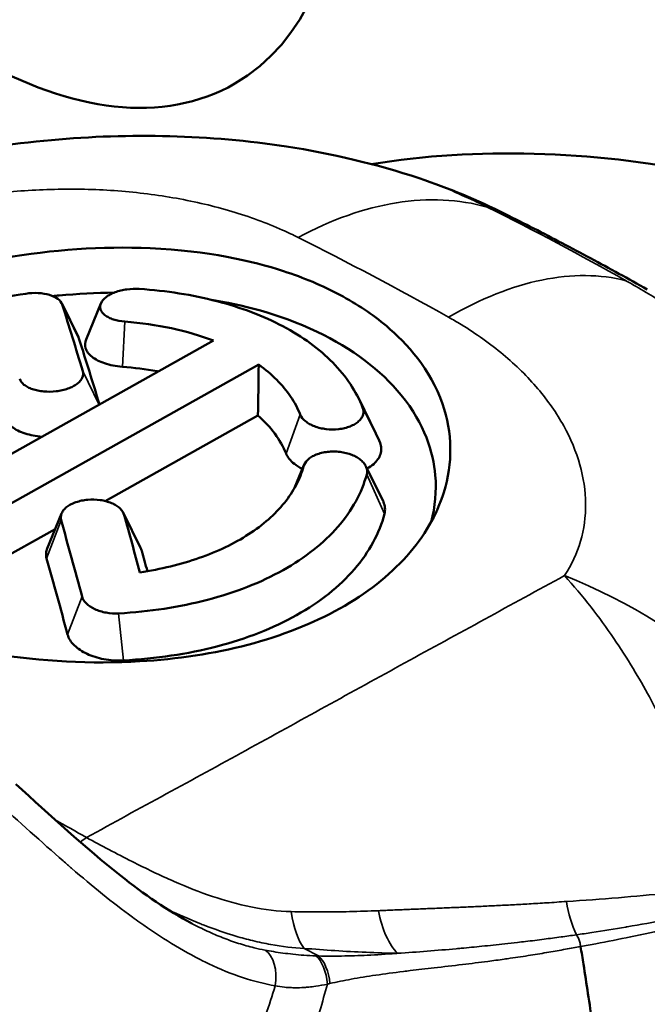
# Model space of a CAD drawing. Header units: millimetres. Extents: x 0 to 2239, y -60 to 841.
# Tile 102 of 151: x 1056.13 to 1057.9, y 199.17 to 201.95. Entities that reach past the tile are written whole.
import ezdxf

# ---------------------------------------------------------------- set-up
doc = ezdxf.new("R2010")
doc.units = ezdxf.units.MM
doc.layers.add('Sichtbar (ISO)', color=7, linetype='Continuous', lineweight=50)
doc.layers.add('Sichtbar schmal (ISO)', color=7, linetype='Continuous', lineweight=35)

msp = doc.modelspace()

# ---------------------------------------------------------------- linework, layer by layer
at = {"layer": 'Sichtbar (ISO)'}
for p, q in [((1056.2481, 201.1497), (1056.2953, 201.0539)), ((1056.3168, 201.048), (1056.3584, 201.1495)), ((1056.6758, 201.0445), (1055.6826, 200.4877)), ((1055.8098, 200.4202), (1056.803, 200.977)), ((1057.0848, 200.8811), (1057.133, 200.7831)), ((1056.8006, 200.8337), (1056.3703, 200.5925)), ((1056.9043, 200.6298), (1056.9304, 200.6937)), ((1057.1045, 200.6911), (1057.1532, 200.5923)), ((1056.2073, 200.4591), (1056.2477, 200.5575)), ((1056.4221, 200.5587), (1056.4702, 200.4608)), ((1056.2297, 200.5136), (1055.8459, 200.2985))]:
    msp.add_line(p, q, dxfattribs=at)
msp.add_ellipse((1056.0105, 203.0246), major_axis=(0.725, -1.2557), ratio=0.57735, dxfattribs=at)
for centre, major_axis, ratio, start_param, end_param in [((1059.3693, 196.1865), (2.95, -5.1095), 0.57735, 0, 2.925657), ((1057.1623, 200.7304), (0.3356, 0.6707), 0.615768, 0, 0.000017), ((1056.6977, 191.188), (-1.27, 11.4125), 0.114313, 5.727276, 5.759978), ((1056.8058, 191.2838), (-1.3138, 11.2037), 0.111717, 5.72493, 5.757435), ((1055.8323, 204.1447), (-0.7507, 4.1293), 0.149101, 3.75542, 3.811369), ((1056.6987, 191.1807), (-1.2714, 11.4204), 0.114285, 5.637788, 5.662076), ((1056.541, 191.0844), (-1.272, 11.4301), 0.114313, 5.640838, 5.673466), ((1056.8142, 191.2928), (-1.3198, 11.1925), 0.111291, 5.648813, 5.657657), ((1056.4298, 191.1173), (-1.1978, 11.2379), 0.118558, 5.643223, 5.676397), ((1058.071, 195.4369), (2.9915, -4.4079), 0.526905, 2.543247, 2.543248), ((1058.4854, 195.6761), (-2.225, 3.8538), 0.57735, 6.222596, 6.222598), ((1058.4854, 195.6761), (-2.225, 3.8538), 0.57735, 6.270387, 6.270389), ((1057.8658, 195.3185), (-2.2062, 3.8213), 0.57735, 5.929918, 5.929921), ((1057.8658, 195.3185), (2.2062, -3.8213), 0.57735, 2.693325, 2.693328)]:
    msp.add_ellipse(centre, major_axis=major_axis, ratio=ratio, start_param=start_param, end_param=end_param, dxfattribs=at)
for points, knots in [([(1055.5383, 201.4681), (1055.7548, 201.5403), (1055.988, 201.5891), (1056.4409, 201.63), (1056.6659, 201.6249), (1057.0086, 201.572), (1057.1341, 201.5423), (1057.2549, 201.5023)], [0, 0, 0, 0, 0.1394088, 0.1394088, 0.2732144, 0.2732144, 0.3524755, 0.3524755, 0.3524755, 0.3524755]), ([(1057.8976, 201.189), (1057.871, 201.2039), (1057.8444, 201.2187), (1057.7911, 201.2479), (1057.7645, 201.2624), (1057.7112, 201.291), (1057.6846, 201.3051), (1057.6313, 201.3331), (1057.6046, 201.3469), (1057.5513, 201.3743), (1057.5246, 201.3878), (1057.4979, 201.4011)], [4.68505865, 4.68505865, 4.68505865, 4.68505865, 4.69599109, 4.69599109, 4.70692352, 4.70692352, 4.71785595, 4.71785595, 4.72878839, 4.72878839, 4.73972082, 4.73972082, 4.73972082, 4.73972082]), ([(1057.0314, 200.2895), (1057.1067, 200.3317), (1057.1703, 200.3816), (1057.2697, 200.493), (1057.3048, 200.5537), (1057.3502, 200.6994), (1057.3488, 200.7848), (1057.2866, 200.964), (1057.2213, 201.0364), (1057.1242, 201.1184), (1057.0805, 201.1475), (1056.9828, 201.1996), (1056.9299, 201.2219), (1056.7847, 201.2691), (1056.6597, 201.2979), (1056.3611, 201.311), (1056.2211, 201.301), (1055.9799, 201.2592), (1055.8783, 201.2333), (1055.6887, 201.1687), (1055.6022, 201.1306), (1055.5265, 201.0882)], [0.000001, 0.000001, 0.000001, 0.000001, 0.0638397, 0.0638397, 0.1274734, 0.1274734, 0.2111283, 0.2111283, 0.3108916, 0.3108916, 0.3762709, 0.3762709, 0.4415908, 0.4415908, 0.5414519, 0.5414519, 0.6250187, 0.6250187, 0.6891803, 0.6891803, 0.7533564, 0.7533564, 0.7533564, 0.7533564]), ([(1056.426, 201.0982), (1056.4146, 201.0991), (1056.4037, 201.1011), (1056.3941, 201.1042), (1056.3893, 201.1058), (1056.3848, 201.1076), (1056.3807, 201.1096), (1056.3767, 201.1117), (1056.3731, 201.1139), (1056.3699, 201.1163), (1056.3668, 201.1188), (1056.3642, 201.1213), (1056.3622, 201.124), (1056.3601, 201.1267), (1056.3586, 201.1296), (1056.3576, 201.1325), (1056.3567, 201.1354), (1056.3563, 201.1384), (1056.3565, 201.1414), (1056.3567, 201.1444), (1056.3575, 201.1475), (1056.3588, 201.1505), (1056.3615, 201.1565), (1056.3665, 201.1623), (1056.3733, 201.1675), (1056.3767, 201.1701), (1056.3806, 201.1726), (1056.3849, 201.1748), (1056.3892, 201.1771), (1056.3938, 201.1792), (1056.3988, 201.181), (1056.4038, 201.1829), (1056.4092, 201.1845), (1056.4147, 201.1859), (1056.4203, 201.1872), (1056.426, 201.1883), (1056.4318, 201.1891), (1056.4435, 201.1907), (1056.4554, 201.1911), (1056.4667, 201.1903)], [0, 0, 0, 0, 0.125, 0.125, 0.125, 0.1875, 0.1875, 0.1875, 0.25, 0.25, 0.25, 0.3125, 0.3125, 0.3125, 0.375, 0.375, 0.375, 0.4375, 0.4375, 0.4375, 0.5, 0.5, 0.5, 0.625, 0.625, 0.625, 0.6875, 0.6875, 0.6875, 0.75, 0.75, 0.75, 0.8125, 0.8125, 0.8125, 0.875, 0.875, 0.875, 1, 1, 1, 1]), ([(1056.4667, 201.1903), (1056.5432, 201.1851), (1056.6164, 201.1737), (1056.7535, 201.138), (1056.8158, 201.1144), (1056.9267, 201.0555), (1056.9736, 201.0212), (1057.0498, 200.9436), (1057.078, 200.9013), (1057.0957, 200.8565)], [0.000001, 0.000001, 0.000001, 0.000001, 0.0472535, 0.0472535, 0.0941683, 0.0941683, 0.1411076, 0.1411076, 0.1884025, 0.1884025, 0.1884025, 0.1884025]), ([(1055.4482, 200.7853), (1055.4552, 200.8071), (1055.4656, 200.8288), (1055.4793, 200.8502), (1055.4929, 200.8715), (1055.5099, 200.8925), (1055.5299, 200.913), (1055.5499, 200.9335), (1055.573, 200.9534), (1055.5989, 200.9726), (1055.6248, 200.9918), (1055.6534, 201.0102), (1055.6846, 201.0276), (1055.7157, 201.0451), (1055.7493, 201.0616), (1055.7849, 201.0769), (1055.8204, 201.0921), (1055.8581, 201.1063), (1055.8972, 201.119), (1055.9364, 201.1317), (1055.9771, 201.143), (1056.0189, 201.1527), (1056.0607, 201.1624), (1056.1035, 201.1705), (1056.1469, 201.1769)], [0, 0, 0, 0, 0.125, 0.125, 0.125, 0.25, 0.25, 0.25, 0.375, 0.375, 0.375, 0.5, 0.5, 0.5, 0.625, 0.625, 0.625, 0.75, 0.75, 0.75, 0.875, 0.875, 0.875, 1, 1, 1, 1]), ([(1056.1469, 201.1769), (1056.1584, 201.1786), (1056.1704, 201.1792), (1056.1818, 201.1786), (1056.1932, 201.178), (1056.2042, 201.1762), (1056.2137, 201.1734), (1056.2232, 201.1705), (1056.2314, 201.1666), (1056.2375, 201.162), (1056.2436, 201.1574), (1056.2477, 201.152), (1056.2495, 201.1463)], [0, 0, 0, 0, 0.25, 0.25, 0.25, 0.5, 0.5, 0.5, 0.75, 0.75, 0.75, 1, 1, 1, 1]), ([(1056.396, 201.1799), (1056.3446, 201.1794), (1056.2927, 201.1767), (1056.2348, 201.1712), (1056.229, 201.1706), (1056.2231, 201.17)], [0.42911985, 0.42911985, 0.42911985, 0.42911985, 0.4740932, 0.4740932, 0.47914622, 0.47914622, 0.47914622, 0.47914622]), ([(1057.2886, 200.5333), (1057.3003, 200.5767), (1057.3043, 200.6209), (1057.2947, 200.7292), (1057.2714, 200.809), (1057.1472, 200.9615), (1057.0668, 201.0223), (1056.8585, 201.1214), (1056.7497, 201.1465), (1056.6702, 201.1596)], [0.1265987, 0.1265987, 0.1265987, 0.1265987, 0.1702462, 0.1702462, 0.2340145, 0.2340145, 0.2886655, 0.2886655, 0.3485208, 0.3485208, 0.3485208, 0.3485208]), ([(1055.5265, 201.0882), (1055.451, 201.0459), (1055.3872, 200.9997), (1055.2873, 200.9024), (1055.2519, 200.8519), (1055.2058, 200.7332), (1055.2068, 200.6653), (1055.268, 200.5196), (1055.3327, 200.4578), (1055.4292, 200.3839), (1055.4726, 200.3565), (1055.57, 200.3046), (1055.6227, 200.2808), (1055.7673, 200.226), (1055.8919, 200.1869), (1056.1909, 200.1404), (1056.3315, 200.1327), (1056.5743, 200.1468), (1056.6769, 200.1623), (1056.8681, 200.2126), (1056.9553, 200.2469), (1057.0314, 200.2895)], [0.000001, 0.000001, 0.000001, 0.000001, 0.0640531, 0.0640531, 0.1278107, 0.1278107, 0.2115933, 0.2115933, 0.3111608, 0.3111608, 0.3764772, 0.3764772, 0.4417056, 0.4417056, 0.5412531, 0.5412531, 0.6247964, 0.6247964, 0.6892709, 0.6892709, 0.7537396, 0.7537396, 0.7537396, 0.7537396]), ([(1056.6758, 201.0445), (1056.6389, 201.0588), (1056.5991, 201.0705), (1056.515, 201.0885), (1056.4711, 201.0947), (1056.426, 201.0982)], [0.00000102, 0.00000102, 0.00000102, 0.00000102, 0.02785326, 0.02785326, 0.05568641, 0.05568641, 0.05568641, 0.05568641]), ([(1056.4189, 200.9709), (1056.4099, 200.9716), (1056.4011, 200.9728), (1056.3844, 200.9761), (1056.3764, 200.9782), (1056.3547, 200.9855), (1056.3426, 200.9917), (1056.3244, 201.0062), (1056.3183, 201.0144), (1056.313, 201.0312), (1056.3134, 201.0397), (1056.3168, 201.048)], [0.000001, 0.000001, 0.000001, 0.000001, 0.00553179, 0.00553179, 0.0110873, 0.0110873, 0.02171364, 0.02171364, 0.03227343, 0.03227343, 0.04216949, 0.04216949, 0.04216949, 0.04216949]), ([(1056.5205, 200.9574), (1056.5193, 200.9576), (1056.5181, 200.9579), (1056.4852, 200.964), (1056.4523, 200.9683), (1056.4189, 200.9709)], [0.0199861, 0.0199861, 0.0199861, 0.0199861, 0.02076887, 0.02076887, 0.04146922, 0.04146922, 0.04146922, 0.04146922]), ([(1056.9202, 200.8359), (1056.9132, 200.8533), (1056.9041, 200.8703), (1056.893, 200.8867), (1056.8818, 200.9031), (1056.8687, 200.919), (1056.8537, 200.9341), (1056.8386, 200.9492), (1056.8217, 200.9635), (1056.803, 200.977)], [0, 0, 0, 0, 0.333333, 0.333333, 0.333333, 0.666667, 0.666667, 0.666667, 1, 1, 1, 1]), ([(1056.3074, 200.9586), (1056.3093, 200.9526), (1056.3088, 200.9463), (1056.306, 200.9401), (1056.3047, 200.937), (1056.3027, 200.934), (1056.3002, 200.9311), (1056.2977, 200.9281), (1056.2947, 200.9253), (1056.2912, 200.9227), (1056.2878, 200.9201), (1056.2838, 200.9176), (1056.2795, 200.9154), (1056.2752, 200.9131), (1056.2705, 200.9111), (1056.2655, 200.9093), (1056.2605, 200.9075), (1056.2552, 200.906), (1056.2496, 200.9047), (1056.2441, 200.9035), (1056.2384, 200.9025), (1056.2325, 200.9018), (1056.2209, 200.9004), (1056.2089, 200.9003), (1056.1974, 200.9013), (1056.1917, 200.9018), (1056.1862, 200.9027), (1056.1809, 200.9038), (1056.1755, 200.9048), (1056.1705, 200.9062), (1056.1657, 200.9078), (1056.1609, 200.9095), (1056.1565, 200.9114), (1056.1525, 200.9135), (1056.1484, 200.9156), (1056.1449, 200.9179), (1056.1418, 200.9204), (1056.1357, 200.9254), (1056.1316, 200.9311), (1056.1298, 200.937)], [0, 0, 0, 0, 0.125, 0.125, 0.125, 0.1875, 0.1875, 0.1875, 0.25, 0.25, 0.25, 0.3125, 0.3125, 0.3125, 0.375, 0.375, 0.375, 0.4375, 0.4375, 0.4375, 0.5, 0.5, 0.5, 0.625, 0.625, 0.625, 0.6875, 0.6875, 0.6875, 0.75, 0.75, 0.75, 0.8125, 0.8125, 0.8125, 0.875, 0.875, 0.875, 1, 1, 1, 1]), ([(1057.0957, 200.8565), (1057.0983, 200.8498), (1057.0987, 200.8429), (1057.0968, 200.8361), (1057.0959, 200.8328), (1057.0943, 200.8295), (1057.0922, 200.8263), (1057.0901, 200.8231), (1057.0875, 200.82), (1057.0843, 200.8172), (1057.0812, 200.8143), (1057.0776, 200.8117), (1057.0736, 200.8093), (1057.0696, 200.8069), (1057.0652, 200.8048), (1057.0604, 200.8029), (1057.0556, 200.801), (1057.0504, 200.7994), (1057.0451, 200.7981), (1057.0397, 200.7968), (1057.034, 200.7958), (1057.0283, 200.7951), (1057.0168, 200.7938), (1057.0047, 200.7939), (1056.9931, 200.7952), (1056.9873, 200.7959), (1056.9816, 200.7969), (1056.9761, 200.7982), (1056.9706, 200.7995), (1056.9653, 200.8011), (1056.9603, 200.803), (1056.9553, 200.8049), (1056.9505, 200.8071), (1056.9462, 200.8095), (1056.9419, 200.8119), (1056.938, 200.8146), (1056.9345, 200.8174), (1056.9277, 200.8231), (1056.9228, 200.8294), (1056.9202, 200.8359)], [0, 0, 0, 0, 0.125, 0.125, 0.125, 0.1875, 0.1875, 0.1875, 0.25, 0.25, 0.25, 0.3125, 0.3125, 0.3125, 0.375, 0.375, 0.375, 0.4375, 0.4375, 0.4375, 0.5, 0.5, 0.5, 0.625, 0.625, 0.625, 0.6875, 0.6875, 0.6875, 0.75, 0.75, 0.75, 0.8125, 0.8125, 0.8125, 0.875, 0.875, 0.875, 1, 1, 1, 1]), ([(1056.1927, 200.7736), (1056.1926, 200.7736), (1056.1926, 200.7736), (1056.1755, 200.775), (1056.1593, 200.7782), (1056.1304, 200.7876), (1056.1179, 200.7937), (1056.1031, 200.8049), (1056.0988, 200.8091), (1056.0921, 200.8178), (1056.0896, 200.8224), (1056.0881, 200.8271)], [0.05283588, 0.05283588, 0.05283588, 0.05283588, 0.0528693, 0.0528693, 0.06338851, 0.06338851, 0.07405584, 0.07405584, 0.07970882, 0.07970882, 0.08534288, 0.08534288, 0.08534288, 0.08534288]), ([(1056.8799, 200.7265), (1056.8721, 200.7457), (1056.8615, 200.7644), (1056.835, 200.8003), (1056.819, 200.8175), (1056.8006, 200.8337)], [0.000001, 0.000001, 0.000001, 0.000001, 0.02061719, 0.02061719, 0.04129919, 0.04129919, 0.04129919, 0.04129919]), ([(1057.1448, 200.7566), (1057.1468, 200.7513), (1057.1479, 200.746), (1057.1484, 200.7353), (1057.1476, 200.73), (1057.1428, 200.7146), (1057.1363, 200.7051), (1057.1215, 200.6919), (1057.1152, 200.6875), (1057.1082, 200.6836)], [0.000001, 0.000001, 0.000001, 0.000001, 0.00547327, 0.00547327, 0.01096907, 0.01096907, 0.02149845, 0.02149845, 0.02746272, 0.02746272, 0.02746272, 0.02746272]), ([(1056.926, 200.6829), (1056.9176, 200.687), (1056.9101, 200.6917), (1056.8979, 200.7013), (1056.893, 200.7061), (1056.8851, 200.716), (1056.882, 200.7212), (1056.8799, 200.7265)], [0.06748609, 0.06748609, 0.06748609, 0.06748609, 0.07402879, 0.07402879, 0.07974063, 0.07974063, 0.08541828, 0.08541828, 0.08541828, 0.08541828]), ([(1056.9291, 200.6897), (1056.9309, 200.6965), (1056.935, 200.7029), (1056.9412, 200.7087), (1056.9443, 200.7116), (1056.9478, 200.7143), (1056.9519, 200.7167), (1056.9559, 200.7191), (1056.9603, 200.7214), (1056.9651, 200.7233), (1056.9699, 200.7252), (1056.9749, 200.7268), (1056.9803, 200.7281), (1056.9856, 200.7294), (1056.9911, 200.7304), (1056.9969, 200.731), (1057.0026, 200.7317), (1057.0085, 200.732), (1057.0144, 200.732), (1057.0203, 200.732), (1057.0262, 200.7316), (1057.0321, 200.7309), (1057.0438, 200.7295), (1057.0551, 200.7267), (1057.0652, 200.7228), (1057.0702, 200.7208), (1057.0749, 200.7185), (1057.0792, 200.716), (1057.0835, 200.7135), (1057.0875, 200.7108), (1057.091, 200.7078), (1057.0944, 200.7049), (1057.0975, 200.7017), (1057.1, 200.6984), (1057.1025, 200.6951), (1057.1044, 200.6917), (1057.1058, 200.6882), (1057.1085, 200.6813), (1057.109, 200.6741), (1057.1072, 200.6673)], [0, 0, 0, 0, 0.125, 0.125, 0.125, 0.1875, 0.1875, 0.1875, 0.25, 0.25, 0.25, 0.3125, 0.3125, 0.3125, 0.375, 0.375, 0.375, 0.4375, 0.4375, 0.4375, 0.5, 0.5, 0.5, 0.625, 0.625, 0.625, 0.6875, 0.6875, 0.6875, 0.75, 0.75, 0.75, 0.8125, 0.8125, 0.8125, 0.875, 0.875, 0.875, 1, 1, 1, 1]), ([(1056.4682, 200.3914), (1056.4977, 200.3958), (1056.5266, 200.4014), (1056.5545, 200.4081), (1056.5825, 200.4149), (1056.6095, 200.4228), (1056.6354, 200.4319), (1056.6613, 200.4409), (1056.686, 200.4511), (1056.7093, 200.4623), (1056.7326, 200.4735), (1056.7545, 200.4857), (1056.7747, 200.4988), (1056.795, 200.512), (1056.8136, 200.526), (1056.8304, 200.5408), (1056.8472, 200.5556), (1056.8622, 200.5711), (1056.8753, 200.5873), (1056.8883, 200.6034), (1056.8994, 200.6202), (1056.9084, 200.6373), (1056.9174, 200.6545), (1056.9243, 200.672), (1056.9291, 200.6897)], [0, 0, 0, 0, 0.125, 0.125, 0.125, 0.25, 0.25, 0.25, 0.375, 0.375, 0.375, 0.5, 0.5, 0.5, 0.625, 0.625, 0.625, 0.75, 0.75, 0.75, 0.875, 0.875, 0.875, 1, 1, 1, 1]), ([(1057.1072, 200.6673), (1057.1003, 200.6415), (1057.0901, 200.6161), (1057.0765, 200.5914), (1057.063, 200.5668), (1057.0461, 200.5428), (1057.0261, 200.5199), (1057.0062, 200.497), (1056.9831, 200.4752), (1056.9573, 200.4547), (1056.9314, 200.4343), (1056.9027, 200.4152), (1056.8716, 200.3978), (1056.8405, 200.3803), (1056.8069, 200.3645), (1056.7712, 200.3505), (1056.7356, 200.3365), (1056.6979, 200.3243), (1056.6587, 200.314), (1056.6195, 200.3037), (1056.5787, 200.2953), (1056.5368, 200.2889), (1056.4949, 200.2826), (1056.452, 200.2781), (1056.4085, 200.2757)], [0, 0, 0, 0, 0.125, 0.125, 0.125, 0.25, 0.25, 0.25, 0.375, 0.375, 0.375, 0.5, 0.5, 0.5, 0.625, 0.625, 0.625, 0.75, 0.75, 0.75, 0.875, 0.875, 0.875, 1, 1, 1, 1]), ([(1056.2465, 200.5382), (1056.2446, 200.5447), (1056.2451, 200.5514), (1056.2478, 200.5579), (1056.2492, 200.5611), (1056.2511, 200.5643), (1056.2536, 200.5673), (1056.2561, 200.5703), (1056.2591, 200.5732), (1056.2626, 200.5759), (1056.2661, 200.5786), (1056.27, 200.581), (1056.2743, 200.5833), (1056.2786, 200.5855), (1056.2833, 200.5875), (1056.2883, 200.5892), (1056.2933, 200.5909), (1056.2987, 200.5924), (1056.3042, 200.5935), (1056.3097, 200.5947), (1056.3155, 200.5955), (1056.3213, 200.596), (1056.333, 200.597), (1056.345, 200.5967), (1056.3565, 200.5951), (1056.3622, 200.5943), (1056.3678, 200.5932), (1056.3731, 200.5917), (1056.3784, 200.5903), (1056.3835, 200.5886), (1056.3883, 200.5866), (1056.3931, 200.5846), (1056.3975, 200.5823), (1056.4016, 200.5798), (1056.4056, 200.5773), (1056.4092, 200.5745), (1056.4123, 200.5716), (1056.4184, 200.5658), (1056.4225, 200.5593), (1056.4244, 200.5527)], [0, 0, 0, 0, 0.125, 0.125, 0.125, 0.1875, 0.1875, 0.1875, 0.25, 0.25, 0.25, 0.3125, 0.3125, 0.3125, 0.375, 0.375, 0.375, 0.4375, 0.4375, 0.4375, 0.5, 0.5, 0.5, 0.625, 0.625, 0.625, 0.6875, 0.6875, 0.6875, 0.75, 0.75, 0.75, 0.8125, 0.8125, 0.8125, 0.875, 0.875, 0.875, 1, 1, 1, 1]), ([(1057.1532, 200.5923), (1057.1535, 200.5915), (1057.1539, 200.5908), (1057.1567, 200.5845), (1057.1582, 200.5789), (1057.1592, 200.5676), (1057.1588, 200.562), (1057.1574, 200.5565)], [0.07348053, 0.07348053, 0.07348053, 0.07348053, 0.07423438, 0.07423438, 0.07986471, 0.07986471, 0.08547462, 0.08547462, 0.08547462, 0.08547462]), ([(1057.1574, 200.5565), (1057.1432, 200.5018), (1057.1146, 200.4488), (1057.0306, 200.3515), (1056.9756, 200.3078), (1056.8441, 200.2339), (1056.7683, 200.2042), (1056.6025, 200.1612), (1056.5134, 200.1481), (1056.4217, 200.1432)], [0.000001, 0.000001, 0.000001, 0.000001, 0.0557656, 0.0557656, 0.1115717, 0.1115717, 0.1673797, 0.1673797, 0.2231592, 0.2231592, 0.2231592, 0.2231592]), ([(1056.2056, 200.4301), (1056.2041, 200.4351), (1056.2036, 200.4402), (1056.2044, 200.45), (1056.2055, 200.4546), (1056.2073, 200.4591)], [0.000001, 0.000001, 0.000001, 0.000001, 0.00544662, 0.00544662, 0.01040938, 0.01040938, 0.01040938, 0.01040938]), ([(1056.4085, 200.2757), (1056.3969, 200.275), (1056.3849, 200.2757), (1056.3735, 200.2778), (1056.362, 200.2798), (1056.351, 200.2832), (1056.3414, 200.2877), (1056.3318, 200.2921), (1056.3236, 200.2976), (1056.3175, 200.3037), (1056.3113, 200.3099), (1056.3072, 200.3166), (1056.3053, 200.3235)], [0, 0, 0, 0, 0.25, 0.25, 0.25, 0.5, 0.5, 0.5, 0.75, 0.75, 0.75, 1, 1, 1, 1]), ([(1056.4217, 200.1432), (1056.4126, 200.1427), (1056.4034, 200.1427), (1056.385, 200.1439), (1056.3758, 200.145), (1056.3499, 200.1499), (1056.3336, 200.155), (1056.3052, 200.1682), (1056.2931, 200.1763), (1056.2789, 200.1901), (1056.2748, 200.1952), (1056.2684, 200.2055), (1056.2661, 200.2109), (1056.2647, 200.2163)], [0.000001, 0.000001, 0.000001, 0.000001, 0.00552531, 0.00552531, 0.01105614, 0.01105614, 0.0216104, 0.0216104, 0.03213849, 0.03213849, 0.03773523, 0.03773523, 0.04331677, 0.04331677, 0.04331677, 0.04331677]), ([(1056.119, 199.7944), (1056.2151, 199.7071), (1056.3145, 199.615), (1056.4799, 199.4843), (1056.548, 199.4371), (1056.6142, 199.402)], [0, 0, 0, 0, 0.0783734, 0.0783734, 0.1312734, 0.1312734, 0.1312734, 0.1312734]), ([(1057.7557, 199.0404), (1057.7517, 199.0661), (1057.7433, 199.1209), (1057.7306, 199.2029), (1057.7196, 199.2762), (1057.7124, 199.3202), (1057.7099, 199.3369)], [0.0000015, 0.0000015, 0.0000015, 0.0000015, 0.2598411, 0.5537311, 0.8305967, 1, 1, 1, 1])]:
    msp.add_open_spline(points, degree=3, knots=knots, dxfattribs=at)
for points in [[(1057.2549, 201.5023), (1057.255, 201.5023), (1057.255, 201.5023), (1057.2551, 201.5022)], [(1057.2551, 201.5022), (1057.3383, 201.4747), (1057.419, 201.4406), (1057.4979, 201.4011)], [(1056.2953, 201.0539), (1056.2962, 201.052), (1056.297, 201.05), (1056.2976, 201.0481)], [(1057.133, 200.7831), (1057.1374, 200.7744), (1057.1413, 200.7655), (1057.1448, 200.7566)], [(1056.4702, 200.4608), (1056.4717, 200.4579), (1056.4728, 200.455), (1056.4736, 200.452)]]:
    msp.add_open_spline(points, degree=3, dxfattribs=at)
at = {"layer": 'Sichtbar schmal (ISO)'}
for p, q in [((1056.2976, 201.0481), (1056.2495, 201.1463)), ((1056.4189, 200.9709), (1056.426, 201.0982)), ((1056.3538, 200.864), (1056.3074, 200.9586)), ((1057.1448, 200.7566), (1057.0957, 200.8565)), ((1056.8799, 200.7265), (1056.9202, 200.8359)), ((1056.9057, 200.6323), (1056.9291, 200.6897)), ((1057.1574, 200.5565), (1057.1072, 200.6673)), ((1056.4736, 200.452), (1056.4244, 200.5527)), ((1056.2056, 200.4301), (1056.2465, 200.5382)), ((1056.2647, 200.2163), (1056.3053, 200.3235)), ((1056.4217, 200.1432), (1056.4085, 200.2757)), ((1057.2765, 200.1702), (1057.2765, 200.1702)), ((1056.9312, 199.3316), (1056.9716, 199.3101))]:
    msp.add_line(p, q, dxfattribs=at)
for centre, major_axis, ratio, start_param, end_param in [((1056.9728, 200.27), (0.563, 1.116), 0.632644, 0.12082, 0.738024), ((1057.1623, 200.7304), (0.3356, 0.6707), 0.615768, 0.000017, 0.118777), ((1050.4879, 193.3715), (-9.9916, -5.1496), 0.738288, 3.59075, 3.639994), ((1059.0943, 196.852), (5.0484, -4.8021), 0.337628, 2.219157, 2.305266), ((1057.3261, 200.0826), (0.6073, 1.0925), 0.566557, 0.144937, 0.762137), ((1057.5282, 199.436), (-0.9828, 0.7724), 0.716782, 4.145767, 5.104515), ((1056.3445, 199.8336), (-0.1234, -0.2174), 0.401308, 0.658235, 0.778038), ((1056.9844, 199.5619), (-0.0222, -0.249), 0.371008, 5.279859, 5.925405), ((1057.2428, 199.5472), (-0.0061, -0.2499), 0.447609, 5.176701, 5.887942), ((1056.7882, 199.2341), (0.018, 0.0984), 0.61812, 4.739989, 6.032088), ((1056.9604, 199.2397), (-0.0134, 0.0765), 0.449139, 4.517516, 5.803257), ((1056.9684, 199.2413), (-0.0139, 0.0746), 0.444018, 4.510683, 5.796013)]:
    msp.add_ellipse(centre, major_axis=major_axis, ratio=ratio, start_param=start_param, end_param=end_param, dxfattribs=at)
for points, knots in [([(1057.2551, 201.5022), (1057.2709, 201.497), (1057.287, 201.4912), (1057.3033, 201.4849), (1057.3271, 201.4756), (1057.3514, 201.4654), (1057.3764, 201.4541), (1057.3991, 201.4439), (1057.4224, 201.4329), (1057.4466, 201.4209)], [0.7282747, 0.7282747, 0.7282747, 0.7282747, 0.8, 0.8, 0.8, 0.9051621, 0.9051621, 0.9051621, 0.9999981, 0.9999981, 0.9999981, 0.9999981]), ([(1055.752, 201.397), (1055.8012, 201.4118), (1055.8529, 201.4247), (1055.9062, 201.4354), (1055.9596, 201.4461), (1056.0146, 201.4546), (1056.0702, 201.4606), (1056.1258, 201.4666), (1056.1821, 201.4702), (1056.2382, 201.4712), (1056.2948, 201.4722), (1056.3512, 201.4707), (1056.4066, 201.4665), (1056.4626, 201.4622), (1056.5177, 201.4553), (1056.5711, 201.4457), (1056.6249, 201.436), (1056.6771, 201.4237), (1056.7269, 201.4088), (1056.7771, 201.3938), (1056.8249, 201.3762), (1056.8699, 201.3563), (1056.885, 201.3495), (1056.8998, 201.3426), (1056.9143, 201.3353)], [0, 0, 0, 0, 0.1340668, 0.1340668, 0.1340668, 0.2684833, 0.2684833, 0.2684833, 0.4029983, 0.4029983, 0.4029983, 0.5387719, 0.5387719, 0.5387719, 0.6759023, 0.6759023, 0.6759023, 0.8141469, 0.8141469, 0.8141469, 0.9532393, 0.9532393, 0.9532393, 0.9999594, 0.9999594, 0.9999594, 0.9999594]), ([(1057.8376, 201.2133), (1057.8566, 201.2027), (1057.8755, 201.1917), (1057.8945, 201.1803), (1057.9293, 201.1595), (1057.9644, 201.1376), (1058.0011, 201.1136), (1058.0436, 201.0858), (1058.0882, 201.0551), (1058.1313, 201.0235), (1058.1455, 201.013), (1058.1596, 201.0025), (1058.1733, 200.9919), (1058.229, 200.9493), (1058.2805, 200.9067), (1058.3334, 200.8582), (1058.3641, 200.8301), (1058.3952, 200.7999), (1058.4258, 200.7679), (1058.4479, 200.7448), (1058.4698, 200.7207), (1058.4912, 200.6959), (1058.5421, 200.6366), (1058.59, 200.5725), (1058.6324, 200.5034)], [0.0000039, 0.0000039, 0.0000039, 0.0000039, 0.070566, 0.070566, 0.070566, 0.2, 0.2, 0.2, 0.350426, 0.350426, 0.350426, 0.4, 0.4, 0.4, 0.6, 0.6, 0.6, 0.7160619, 0.7160619, 0.7160619, 0.8, 0.8, 0.8, 1, 1, 1, 1]), ([(1057.338, 201.1104), (1057.3499, 201.1038), (1057.3615, 201.097), (1057.3729, 201.0901), (1057.4158, 201.064), (1057.4555, 201.0356), (1057.4917, 201.0054), (1057.528, 200.975), (1057.5606, 200.9428), (1057.5892, 200.9091), (1057.6177, 200.8754), (1057.6422, 200.8403), (1057.6621, 200.8043), (1057.682, 200.7685), (1057.6973, 200.7318), (1057.7077, 200.6948), (1057.718, 200.6581), (1057.7235, 200.6212), (1057.7238, 200.5848), (1057.7241, 200.5488), (1057.7194, 200.5133), (1057.7094, 200.479), (1057.6994, 200.4452), (1057.6844, 200.4126), (1057.6643, 200.3822)], [0, 0, 0, 0, 0.037071, 0.037071, 0.037071, 0.175905, 0.175905, 0.175905, 0.314927, 0.314927, 0.314927, 0.453741, 0.453741, 0.453741, 0.591951, 0.591951, 0.591951, 0.729207, 0.729207, 0.729207, 0.865292, 0.865292, 0.865292, 1, 1, 1, 1]), ([(1057.6643, 200.3822), (1057.5147, 200.3001), (1057.3645, 200.2185), (1057.215, 200.1364), (1057.0654, 200.0543), (1056.9166, 199.9718), (1056.7671, 199.8897), (1056.6176, 199.8076), (1056.4674, 199.726), (1056.3179, 199.644)], [0, 0, 0, 0, 0.333333, 0.333333, 0.333333, 0.666667, 0.666667, 0.666667, 1, 1, 1, 1]), ([(1057.6643, 200.3822), (1057.6898, 200.3543), (1057.7148, 200.3246), (1057.7391, 200.2933), (1057.7611, 200.2651), (1057.7825, 200.2357), (1057.8033, 200.2051), (1057.822, 200.1776), (1057.8402, 200.1493), (1057.8578, 200.1201), (1057.8735, 200.094), (1057.8888, 200.0674), (1057.9036, 200.0401), (1057.9168, 200.0158), (1057.9296, 199.991), (1057.9419, 199.9658), (1057.953, 199.9433), (1057.9637, 199.9204), (1057.9741, 199.8973), (1057.9834, 199.8765), (1057.9924, 199.8555), (1058.0011, 199.8343), (1058.0089, 199.8153), (1058.0164, 199.7961), (1058.0237, 199.7767), (1058.0303, 199.7594), (1058.0366, 199.7419), (1058.0427, 199.7244), (1058.0481, 199.7087), (1058.0534, 199.6929), (1058.0584, 199.6771), (1058.063, 199.6629), (1058.0674, 199.6486), (1058.0716, 199.6343), (1058.0754, 199.6215), (1058.079, 199.6086), (1058.0825, 199.5957), (1058.0857, 199.5841), (1058.0887, 199.5724), (1058.0916, 199.5608), (1058.0942, 199.5503), (1058.0967, 199.5398), (1058.099, 199.5294), (1058.101, 199.5205), (1058.1028, 199.5117), (1058.1046, 199.5029)], [0, 0, 0, 0, 0.129181, 0.129181, 0.129181, 0.245414, 0.245414, 0.245414, 0.349539, 0.349539, 0.349539, 0.442326, 0.442326, 0.442326, 0.524908, 0.524908, 0.524908, 0.59877, 0.59877, 0.59877, 0.665024, 0.665024, 0.665024, 0.724466, 0.724466, 0.724466, 0.777729, 0.777729, 0.777729, 0.825453, 0.825453, 0.825453, 0.868284, 0.868284, 0.868284, 0.906836, 0.906836, 0.906836, 0.941672, 0.941672, 0.941672, 0.973209, 0.973209, 0.973209, 1, 1, 1, 1]), ([(1056.8495, 199.2257), (1056.7887, 199.237), (1056.7269, 199.2571), (1056.6628, 199.2877), (1056.6576, 199.2902), (1056.6523, 199.2928), (1056.647, 199.2955), (1056.5878, 199.325), (1056.5268, 199.3633), (1056.4679, 199.4048), (1056.461, 199.4098), (1056.4541, 199.4147), (1056.4472, 199.4197), (1056.3906, 199.461), (1056.3356, 199.5058), (1056.2761, 199.5572), (1056.2683, 199.564), (1056.2604, 199.5709), (1056.2524, 199.5779), (1056.1924, 199.6303), (1056.1281, 199.6884), (1056.062, 199.7477)], [0, 0, 0, 0, 0.25, 0.25, 0.25, 0.270585, 0.270585, 0.270585, 0.5, 0.5, 0.5, 0.5271, 0.5271, 0.5271, 0.75, 0.75, 0.75, 0.779445, 0.779445, 0.779445, 1, 1, 1, 1]), ([(1056.8945, 199.435), (1056.8574, 199.4358), (1056.7831, 199.4449), (1056.6719, 199.4762), (1056.5593, 199.5209), (1056.4398, 199.5787), (1056.3593, 199.6216), (1056.3179, 199.644)], [0, 0, 0, 0, 0.190827, 0.370752, 0.553247, 0.761403, 1, 1, 1, 1]), ([(1058.0858, 199.5016), (1058.0424, 199.4961), (1057.9987, 199.4916), (1057.9547, 199.4872), (1057.9088, 199.4827), (1057.8627, 199.4782), (1057.8162, 199.4744), (1057.7678, 199.4704), (1057.719, 199.4669), (1057.67, 199.4638)], [0, 0, 0, 0, 0.319321, 0.319321, 0.319321, 0.652611, 0.652611, 0.652611, 1, 1, 1, 1]), ([(1057.67, 199.4638), (1057.6517, 199.4624), (1057.6332, 199.4611), (1057.6147, 199.4599), (1057.598, 199.4589), (1057.5813, 199.4578), (1057.5645, 199.4569), (1057.5489, 199.456), (1057.5333, 199.4551), (1057.5177, 199.4543), (1057.5028, 199.4535), (1057.4879, 199.4528), (1057.473, 199.452), (1057.4586, 199.4513), (1057.4441, 199.4507), (1057.4296, 199.45), (1057.4155, 199.4493), (1057.4014, 199.4487), (1057.3873, 199.4481), (1057.3734, 199.4475), (1057.3595, 199.4469), (1057.3457, 199.4463), (1057.332, 199.4457), (1057.3182, 199.4452), (1057.3045, 199.4446), (1057.2909, 199.444), (1057.2772, 199.4435), (1057.2635, 199.4429), (1057.2498, 199.4424), (1057.2361, 199.4418), (1057.2224, 199.4412), (1057.2087, 199.4407), (1057.195, 199.4401), (1057.1813, 199.4395), (1057.1676, 199.4389), (1057.1538, 199.4384), (1057.14, 199.4378)], [0, 0, 0, 0, 0.106557, 0.106557, 0.106557, 0.202868, 0.202868, 0.202868, 0.292121, 0.292121, 0.292121, 0.377107, 0.377107, 0.377107, 0.459294, 0.459294, 0.459294, 0.539161, 0.539161, 0.539161, 0.617344, 0.617344, 0.617344, 0.694433, 0.694433, 0.694433, 0.770989, 0.770989, 0.770989, 0.847375, 0.847375, 0.847375, 0.923619, 0.923619, 0.923619, 1, 1, 1, 1]), ([(1056.9312, 199.3316), (1056.9005, 199.333), (1056.8692, 199.3367), (1056.8371, 199.3424), (1056.8203, 199.3455), (1056.8032, 199.3491), (1056.786, 199.3533), (1056.7704, 199.3571), (1056.7546, 199.3614), (1056.7387, 199.3661), (1056.7094, 199.3749), (1056.6798, 199.3851), (1056.6497, 199.3968), (1056.6454, 199.3984), (1056.6411, 199.4001), (1056.6368, 199.4018), (1056.6078, 199.4133), (1056.5785, 199.4261), (1056.5489, 199.4399)], [0, 0, 0, 0, 0.1428571, 0.1428571, 0.1428571, 0.2177338, 0.2177338, 0.2177338, 0.2857143, 0.2857143, 0.2857143, 0.410739, 0.410739, 0.410739, 0.4285714, 0.4285714, 0.4285714, 0.5483917, 0.5483917, 0.5483917, 0.5483917]), ([(1057.14, 199.4378), (1057.1132, 199.4366), (1057.0593, 199.4349), (1056.9774, 199.4339), (1056.9223, 199.4345), (1056.8945, 199.435)], [0, 0, 0, 0, 0.332619, 0.665839, 1, 1, 1, 1]), ([(1058.0994, 199.4424), (1058.0905, 199.4405), (1058.0815, 199.4385), (1058.0725, 199.4365), (1058.0391, 199.4293), (1058.0052, 199.4225), (1057.9707, 199.4159), (1057.9641, 199.4146), (1057.9575, 199.4133), (1057.9509, 199.4121), (1057.9148, 199.4052), (1057.8782, 199.3986), (1057.8411, 199.3923), (1057.8396, 199.392), (1057.8382, 199.3918), (1057.8368, 199.3915), (1057.8055, 199.3862), (1057.7737, 199.3811), (1057.7415, 199.3762), (1057.7271, 199.374), (1057.7125, 199.3718), (1057.6979, 199.3697)], [0, 0, 0, 0, 0.071079, 0.071079, 0.071079, 0.333333, 0.333333, 0.333333, 0.383525, 0.383525, 0.383525, 0.656341, 0.656341, 0.656341, 0.666667, 0.666667, 0.666667, 0.896728, 0.896728, 0.896728, 1, 1, 1, 1]), ([(1057.7099, 199.3369), (1057.7241, 199.3394), (1057.7383, 199.3421), (1057.7526, 199.3448), (1057.7853, 199.351), (1057.8179, 199.3572), (1057.8506, 199.3639), (1057.8867, 199.3712), (1057.9228, 199.379), (1057.9589, 199.387), (1057.9789, 199.3914), (1057.999, 199.3959), (1058.019, 199.4005), (1058.039, 199.4052), (1058.059, 199.41), (1058.0789, 199.4152), (1058.0878, 199.4175), (1058.0967, 199.4199), (1058.1054, 199.4221)], [0, 0, 0, 0, 0.1075081, 0.1075081, 0.1075081, 0.3544104, 0.3544104, 0.3544104, 0.6280021, 0.6280021, 0.6280021, 0.7800564, 0.7800564, 0.7800564, 0.9321108, 0.9321108, 0.9321108, 1, 1, 1, 1]), ([(1056.8207, 199.3266), (1056.8106, 199.3285), (1056.7857, 199.3339), (1056.746, 199.3451), (1056.7018, 199.3609), (1056.6579, 199.3798), (1056.6287, 199.3943), (1056.6142, 199.402), (1056.6142, 199.402)], [0, 0, 0, 0, 0.0428603, 0.1050647, 0.1670963, 0.2288571, 0.2903477, 0.2903479, 0.2903479, 0.2903479, 0.2903479]), ([(1057.6979, 199.3697), (1057.6834, 199.3676), (1057.669, 199.3656), (1057.6546, 199.3636), (1057.6386, 199.3614), (1057.6227, 199.3594), (1057.6069, 199.3574), (1057.5892, 199.3551), (1057.5716, 199.3529), (1057.5543, 199.3509), (1057.5468, 199.35), (1057.5392, 199.3491), (1057.5318, 199.3482), (1057.5198, 199.3469), (1057.508, 199.3455), (1057.4962, 199.3442), (1057.4746, 199.3418), (1057.4533, 199.3396), (1057.4315, 199.3374), (1057.4126, 199.3355), (1057.3934, 199.3336), (1057.3735, 199.3318), (1057.3687, 199.3313), (1057.364, 199.3309), (1057.3591, 199.3305), (1057.3328, 199.3281), (1057.3054, 199.3258), (1057.2771, 199.3236), (1057.2502, 199.3215), (1057.2225, 199.3195), (1057.1941, 199.3176)], [0, 0, 0, 0, 0.085077, 0.085077, 0.085077, 0.179844, 0.179844, 0.179844, 0.286519, 0.286519, 0.286519, 0.333333, 0.333333, 0.333333, 0.408539, 0.408539, 0.408539, 0.546505, 0.546505, 0.546505, 0.666667, 0.666667, 0.666667, 0.69535, 0.69535, 0.69535, 0.8514, 0.8514, 0.8514, 1, 1, 1, 1]), ([(1057.7099, 199.3369), (1057.7094, 199.3409), (1057.7086, 199.3449), (1057.7075, 199.3488), (1057.7064, 199.3527), (1057.7051, 199.3564), (1057.7034, 199.3599), (1057.7025, 199.3618), (1057.7016, 199.3637), (1057.7005, 199.3655), (1057.6997, 199.3669), (1057.6988, 199.3683), (1057.6979, 199.3697)], [0, 0, 0, 0, 0.3333333, 0.3333333, 0.3333333, 0.6666667, 0.6666667, 0.6666667, 0.8481308, 0.8481308, 0.8481308, 1, 1, 1, 1]), ([(1056.9643, 199.3104), (1056.953, 199.3108), (1056.9417, 199.3114), (1056.9304, 199.3122), (1056.92, 199.313), (1056.9097, 199.3139), (1056.8995, 199.315), (1056.8899, 199.316), (1056.8804, 199.3172), (1056.871, 199.3184), (1056.8622, 199.3196), (1056.8535, 199.3209), (1056.8449, 199.3224), (1056.8367, 199.3237), (1056.8287, 199.3251), (1056.8207, 199.3266)], [0, 0, 0, 0, 0.227936, 0.227936, 0.227936, 0.439503, 0.439503, 0.439503, 0.637393, 0.637393, 0.637393, 0.823705, 0.823705, 0.823705, 1, 1, 1, 1]), ([(1057.1941, 199.3176), (1057.1644, 199.3183), (1057.1348, 199.3192), (1057.1054, 199.3204), (1057.0761, 199.3217), (1057.0469, 199.3232), (1057.0178, 199.3251), (1056.9888, 199.327), (1056.9599, 199.3291), (1056.9312, 199.3316)], [0, 0, 0, 0, 0.333333, 0.333333, 0.333333, 0.666667, 0.666667, 0.666667, 1, 1, 1, 1]), ([(1057.7099, 199.3369), (1057.6958, 199.3343), (1057.6815, 199.3316), (1057.6669, 199.329), (1057.6517, 199.3262), (1057.6361, 199.3235), (1057.6201, 199.3207), (1057.6035, 199.3178), (1057.5863, 199.315), (1057.5685, 199.3122), (1057.5502, 199.3092), (1057.5312, 199.3064), (1057.5115, 199.3035), (1057.5058, 199.3027), (1057.5, 199.3019), (1057.4942, 199.3011), (1057.4792, 199.299), (1057.4638, 199.2969), (1057.4481, 199.2949), (1057.4249, 199.2918), (1057.4011, 199.2888), (1057.3772, 199.2859), (1057.3505, 199.2827), (1057.3236, 199.2796), (1057.2972, 199.2766), (1057.2741, 199.274), (1057.2514, 199.2714), (1057.2296, 199.2687), (1057.2233, 199.2679), (1057.217, 199.2672), (1057.2108, 199.2664), (1057.1836, 199.263), (1057.1576, 199.2596), (1057.1325, 199.2559), (1057.1088, 199.2525), (1057.086, 199.2488), (1057.0637, 199.2447), (1057.0432, 199.241), (1057.0232, 199.2369), (1057.0036, 199.2324)], [0, 0, 0, 0, 0.07319, 0.07319, 0.07319, 0.149465, 0.149465, 0.149465, 0.228544, 0.228544, 0.228544, 0.309872, 0.309872, 0.309872, 0.333333, 0.333333, 0.333333, 0.393455, 0.393455, 0.393455, 0.482015, 0.482015, 0.482015, 0.580693, 0.580693, 0.580693, 0.666667, 0.666667, 0.666667, 0.691527, 0.691527, 0.691527, 0.800935, 0.800935, 0.800935, 0.904503, 0.904503, 0.904503, 1, 1, 1, 1]), ([(1056.9716, 199.3101), (1056.9708, 199.3102), (1056.97, 199.3102), (1056.9692, 199.3102), (1056.9684, 199.3102), (1056.9676, 199.3103), (1056.9668, 199.3103), (1056.966, 199.3103), (1056.9652, 199.3103), (1056.9643, 199.3104)], [0, 0, 0, 0, 0.333271, 0.333271, 0.333271, 0.666568, 0.666568, 0.666568, 1, 1, 1, 1]), ([(1057.1941, 199.3176), (1057.1923, 199.3175), (1057.1904, 199.3174), (1057.1886, 199.3172), (1057.1622, 199.3152), (1057.1356, 199.3134), (1057.1087, 199.3122), (1057.085, 199.3111), (1057.0609, 199.3103), (1057.0365, 199.31), (1057.0151, 199.3097), (1056.9935, 199.3097), (1056.9716, 199.3101)], [0, 0, 0, 0, 0.025539, 0.025539, 0.025539, 0.393061, 0.393061, 0.393061, 0.716445, 0.716445, 0.716445, 1, 1, 1, 1]), ([(1056.5216, 198.5016), (1056.5491, 198.5441), (1056.5766, 198.59), (1056.6036, 198.6391), (1056.6047, 198.6411), (1056.6058, 198.6431), (1056.6069, 198.645), (1056.6419, 198.7089), (1056.6763, 198.7783), (1056.7093, 198.8525), (1056.7391, 198.9195), (1056.7678, 198.9904), (1056.795, 199.0648), (1056.8139, 199.1167), (1056.8322, 199.1704), (1056.8495, 199.2257)], [0, 0, 0, 0, 0.231737, 0.231737, 0.231737, 0.24099, 0.24099, 0.24099, 0.540828, 0.540828, 0.540828, 0.811243, 0.811243, 0.811243, 1, 1, 1, 1]), ([(1056.7343, 198.5745), (1056.757, 198.6147), (1056.7796, 198.6581), (1056.8022, 198.705), (1056.8107, 198.7227), (1056.8193, 198.7409), (1056.8278, 198.7596), (1056.8467, 198.8013), (1056.8655, 198.8456), (1056.8838, 198.8917), (1056.8954, 198.9211), (1056.9067, 198.9511), (1056.9178, 198.9818), (1056.9295, 199.0143), (1056.9409, 199.0475), (1056.9519, 199.0813), (1056.9676, 199.1298), (1056.9826, 199.1796), (1056.9967, 199.2308)], [0, 0, 0, 0, 0.241889, 0.241889, 0.241889, 0.333333, 0.333333, 0.333333, 0.537195, 0.537195, 0.537195, 0.666667, 0.666667, 0.666667, 0.803692, 0.803692, 0.803692, 1, 1, 1, 1]), ([(1056.9967, 199.2308), (1056.9854, 199.2283), (1056.9743, 199.2263), (1056.9635, 199.2247), (1056.9568, 199.2237), (1056.9503, 199.2229), (1056.9439, 199.2223), (1056.94, 199.2219), (1056.9361, 199.2216), (1056.9323, 199.2214), (1056.9223, 199.2207), (1056.9126, 199.2205), (1056.903, 199.2206), (1056.9004, 199.2206), (1056.8977, 199.2207), (1056.8951, 199.2208), (1056.8885, 199.221), (1056.8819, 199.2215), (1056.8755, 199.2221), (1056.8666, 199.2229), (1056.8579, 199.2241), (1056.8495, 199.2257)], [0, 0, 0, 0, 0.206702, 0.206702, 0.206702, 0.333333, 0.333333, 0.333333, 0.409944, 0.409944, 0.409944, 0.610899, 0.610899, 0.610899, 0.666667, 0.666667, 0.666667, 0.807367, 0.807367, 0.807367, 1, 1, 1, 1]), ([(1056.9967, 199.2308), (1056.9975, 199.2309), (1056.9982, 199.2311), (1056.999, 199.2313), (1056.9998, 199.2315), (1057.0005, 199.2317), (1057.0013, 199.2318), (1057.0021, 199.232), (1057.0028, 199.2322), (1057.0036, 199.2324)], [0, 0, 0, 0, 0.3334321, 0.3334321, 0.3334321, 0.6667295, 0.6667295, 0.6667295, 1, 1, 1, 1])]:
    msp.add_open_spline(points, degree=3, knots=knots, dxfattribs=at)
for points in [[(1056.3179, 199.644), (1056.2883, 199.6606), (1056.2589, 199.6773), (1056.2297, 199.6939)], [(1057.67, 199.4638), (1057.6755, 199.4293), (1057.6853, 199.3965), (1057.6979, 199.3697)]]:
    msp.add_open_spline(points, degree=3, dxfattribs=at)

doc.saveas('drawing.dxf')
